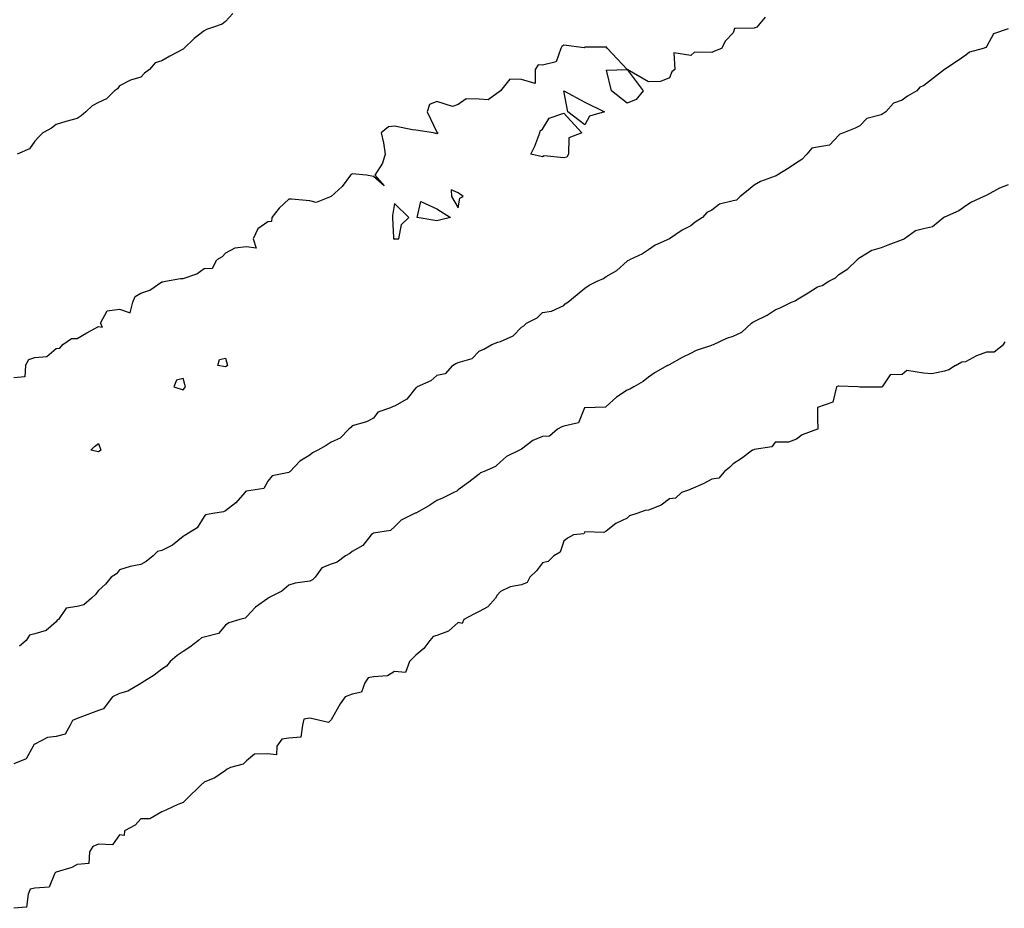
# Model space of a CAD drawing. Header units: inches. Extents: x 158323 to 160611, y 432808 to 437248.
# Tile 85 of 228: x 159386 to 159410, y 436724 to 436745. Entities that reach past the tile are written whole.
import ezdxf

# ---------------------------------------------------------------- set-up
doc = ezdxf.new("R2010")
doc.units = ezdxf.units.IN
doc.header["$MEASUREMENT"] = 0
for name, color, linetype, lineweight in [('Hoogtelijn-bestaand 5.00 M', 7, 'Continuous', 15), ('Hoogtelijn-bestaand 6.00 M', 7, 'Continuous', 15), ('Hoogtelijn-bestaand 7.00 M', 7, 'Continuous', 15), ('Hoogtelijn-bestaand 8.00 M', 7, 'Continuous', 15), ('Hoogtelijn-bestaand 9.00 M', 7, 'Continuous', 15)]:
    doc.layers.add(name, color=color, linetype=linetype, lineweight=lineweight)

msp = doc.modelspace()

# ---------------------------------------------------------------- linework, layer by layer
at = {"layer": 'Hoogtelijn-bestaand 5.00 M', "color": 252, "linetype": 'Continuous', "lineweight": 25}
for p, q in [((159409.426, 436737.574, 5), (159409.641, 436737.75, 5)), ((159409.641, 436737.75, 5), (159409.686, 436737.814, 5)), ((159408.75, 436737.349, 5), (159409.011, 436737.489, 5)), ((159409.011, 436737.489, 5), (159409.25, 436737.575, 5)), ((159409.25, 436737.575, 5), (159409.426, 436737.574, 5)), ((159408.505, 436737.25, 5), (159408.657, 436737.343, 5)), ((159408.657, 436737.343, 5), (159408.75, 436737.349, 5))]:
    msp.add_line(p, q, dxfattribs=at)
msp.add_polyline3d([(159408.505, 436737.25, 5), (159408.348, 436737.152, 5), (159408.25, 436737.115, 5), (159407.948, 436737.052, 5), (159407.75, 436737.072, 5), (159407.362, 436737.138, 5), (159407.25, 436737.039, 5), (159406.966, 436737.034, 5), (159406.779, 436736.75, 5), (159406.762, 436736.738, 5), (159406.75, 436736.737, 5), (159406.257, 436736.744, 5), (159406.25, 436736.74, 5), (159406.2, 436736.75, 5), (159405.75, 436736.762, 5), (159405.739, 436736.761, 5), (159405.695, 436736.75, 5), (159405.612, 436736.389, 5), (159405.25, 436736.257, 5), (159405.248, 436736.252, 5), (159405.245, 436736.25, 5), (159405.25, 436736, 5), (159405.257, 436735.75, 5), (159405.254, 436735.746, 5), (159405.25, 436735.745, 5), (159404.885, 436735.615, 5), (159404.75, 436735.513, 5), (159404.56, 436735.44, 5), (159404.25, 436735.438, 5), (159404.169, 436735.331, 5), (159403.75, 436735.265, 5), (159403.74, 436735.26, 5), (159403.708, 436735.25, 5), (159403.449, 436735.051, 5), (159403.25, 436734.93, 5), (159403.163, 436734.837, 5), (159403.047, 436734.75, 5), (159402.915, 436734.586, 5), (159402.75, 436734.565, 5), (159402.544, 436734.456, 5), (159402.25, 436734.33, 5), (159402.197, 436734.303, 5), (159402.034, 436734.25, 5), (159401.888, 436734.112, 5), (159401.75, 436734.1, 5), (159401.552, 436733.948, 5), (159401.25, 436733.832, 5), (159401.173, 436733.827, 5), (159400.976, 436733.75, 5), (159400.802, 436733.698, 5), (159400.75, 436733.64, 5), (159400.482, 436733.518, 5), (159400.25, 436733.336, 5), (159400.198, 436733.302, 5), (159399.75, 436733.321, 5), (159399.725, 436733.275, 5), (159399.476, 436733.25, 5), (159399.334, 436733.166, 5), (159399.25, 436733.098, 5), (159399.163, 436732.837, 5), (159399.015, 436732.75, 5), (159398.879, 436732.622, 5), (159398.75, 436732.588, 5), (159398.606, 436732.394, 5), (159398.448, 436732.25, 5), (159398.38, 436732.12, 5), (159398.25, 436732.065, 5), (159397.981, 436732.019, 5), (159397.75, 436731.905, 5), (159397.677, 436731.823, 5), (159397.635, 436731.75, 5), (159397.456, 436731.544, 5), (159397.25, 436731.433, 5), (159397.125, 436731.375, 5), (159396.885, 436731.25, 5), (159396.847, 436731.154, 5), (159396.75, 436731.172, 5), (159396.528, 436730.972, 5), (159396.25, 436730.866, 5), (159396.16, 436730.841, 5), (159396.08, 436730.75, 5), (159395.94, 436730.56, 5), (159395.75, 436730.403, 5), (159395.676, 436730.324, 5), (159395.601, 436730.25, 5), (159395.504, 436729.996, 5), (159395.25, 436730.016, 5), (159395.084, 436729.916, 5), (159394.75, 436729.891, 5), (159394.629, 436729.871, 5), (159394.548, 436729.75, 5), (159394.468, 436729.532, 5), (159394.25, 436729.484, 5), (159394.085, 436729.415, 5), (159393.962, 436729.25, 5), (159393.75, 436728.873, 5), (159393.689, 436728.811, 5), (159393.25, 436728.915, 5), (159393.107, 436728.893, 5), (159393.071, 436728.75, 5), (159393.034, 436728.466, 5), (159392.75, 436728.439, 5), (159392.584, 436728.416, 5), (159392.464, 436728.25, 5), (159392.457, 436728.043, 5), (159392.25, 436728.071, 5), (159391.941, 436728.059, 5), (159391.75, 436727.904, 5), (159391.67, 436727.83, 5), (159391.372, 436727.75, 5), (159391.294, 436727.706, 5), (159391.25, 436727.676, 5), (159391, 436727.5, 5), (159390.75, 436727.401, 5), (159390.667, 436727.333, 5), (159390.589, 436727.25, 5), (159390.416, 436727.084, 5), (159390.25, 436726.922, 5), (159390.13, 436726.87, 5), (159389.857, 436726.75, 5), (159389.788, 436726.712, 5), (159389.75, 436726.698, 5), (159389.463, 436726.537, 5), (159389.25, 436726.53, 5), (159389.117, 436726.383, 5), (159388.869, 436726.25, 5), (159388.859, 436726.141, 5), (159388.75, 436726.154, 5), (159388.579, 436725.921, 5), (159388.25, 436725.931, 5), (159388.117, 436725.883, 5), (159388.04, 436725.75, 5), (159388.024, 436725.477, 5), (159387.75, 436725.452, 5), (159387.619, 436725.381, 5), (159387.25, 436725.273, 5), (159387.233, 436725.267, 5), (159387.219, 436725.25, 5), (159387.086, 436724.914, 5), (159386.75, 436724.898, 5), (159386.632, 436724.868, 5), (159386.592, 436724.75, 5), (159386.553, 436724.447, 5), (159386.25, 436724.418, 5)], dxfattribs=at)
at = {"layer": 'Hoogtelijn-bestaand 6.00 M', "color": 252, "linetype": 'Continuous', "lineweight": 25}
for p, q in [((159405.75, 436739.401, 6), (159405.965, 436739.535, 6)), ((159405.965, 436739.535, 6), (159406.187, 436739.75, 6)), ((159405.513, 436739.25, 6), (159405.672, 436739.329, 6)), ((159405.672, 436739.329, 6), (159405.75, 436739.401, 6)), ((159405.026, 436738.974, 6), (159405.25, 436739.116, 6)), ((159405.25, 436739.116, 6), (159405.356, 436739.144, 6)), ((159405.356, 436739.144, 6), (159405.513, 436739.25, 6)), ((159404.75, 436738.803, 6), (159405.026, 436738.974, 6)), ((159404.25, 436738.57, 6), (159404.379, 436738.621, 6)), ((159404.379, 436738.621, 6), (159404.634, 436738.75, 6)), ((159404.634, 436738.75, 6), (159404.716, 436738.784, 6)), ((159404.716, 436738.784, 6), (159404.75, 436738.803, 6)), ((159403.75, 436738.293, 6), (159404.057, 436738.443, 6)), ((159404.057, 436738.443, 6), (159404.25, 436738.57, 6)), ((159403.457, 436738.043, 6), (159403.684, 436738.25, 6)), ((159403.684, 436738.25, 6), (159403.722, 436738.278, 6)), ((159403.722, 436738.278, 6), (159403.75, 436738.293, 6)), ((159403.104, 436737.896, 6), (159403.25, 436737.948, 6)), ((159403.25, 436737.948, 6), (159403.457, 436738.043, 6)), ((159402.386, 436737.614, 6), (159402.75, 436737.734, 6)), ((159402.75, 436737.734, 6), (159402.76, 436737.74, 6)), ((159402.76, 436737.74, 6), (159402.789, 436737.75, 6)), ((159402.789, 436737.75, 6), (159403.104, 436737.896, 6)), ((159401.75, 436737.278, 6), (159402.052, 436737.448, 6)), ((159402.052, 436737.448, 6), (159402.25, 436737.541, 6)), ((159402.25, 436737.541, 6), (159402.386, 436737.614, 6)), ((159401.705, 436737.25, 6), (159401.735, 436737.265, 6)), ((159401.735, 436737.265, 6), (159401.75, 436737.278, 6))]:
    msp.add_line(p, q, dxfattribs=at)
for points in [[(159409.75, 436741.528, 6), (159409.552, 436741.448, 6), (159409.25, 436741.281, 6), (159409.23, 436741.27, 6), (159409.182, 436741.25, 6), (159408.889, 436741.112, 6), (159408.75, 436741.024, 6), (159408.591, 436740.909, 6), (159408.25, 436740.761, 6), (159408.242, 436740.758, 6), (159408.234, 436740.75, 6), (159407.965, 436740.535, 6), (159407.75, 436740.484, 6), (159407.566, 436740.434, 6), (159407.301, 436740.25, 6), (159407.269, 436740.231, 6), (159407.25, 436740.221, 6), (159406.906, 436740.094, 6), (159406.75, 436740.034, 6), (159406.53, 436739.97, 6), (159406.25, 436739.799, 6), (159406.221, 436739.779, 6), (159406.187, 436739.75, 6)], [(159401.705, 436737.25, 6), (159401.411, 436737.089, 6), (159401.25, 436736.973, 6), (159401.129, 436736.871, 6), (159400.903, 436736.75, 6), (159400.809, 436736.691, 6), (159400.75, 436736.666, 6), (159400.498, 436736.502, 6), (159400.25, 436736.284, 6), (159400.234, 436736.266, 6), (159399.75, 436736.255, 6), (159399.746, 436736.254, 6), (159399.743, 436736.25, 6), (159399.6, 436735.9, 6), (159399.25, 436735.819, 6), (159399.201, 436735.799, 6), (159399.104, 436735.75, 6), (159398.915, 436735.585, 6), (159398.75, 436735.577, 6), (159398.519, 436735.481, 6), (159398.25, 436735.271, 6), (159398.237, 436735.263, 6), (159398.203, 436735.25, 6), (159397.899, 436735.102, 6), (159397.75, 436734.975, 6), (159397.633, 436734.867, 6), (159397.366, 436734.75, 6), (159397.283, 436734.717, 6), (159397.25, 436734.683, 6), (159397.005, 436734.495, 6), (159396.75, 436734.315, 6), (159396.719, 436734.281, 6), (159396.647, 436734.25, 6), (159396.382, 436734.118, 6), (159396.25, 436734.062, 6), (159396.063, 436733.937, 6), (159395.75, 436733.764, 6), (159395.74, 436733.76, 6), (159395.719, 436733.75, 6), (159395.407, 436733.593, 6), (159395.25, 436733.435, 6), (159395.152, 436733.348, 6), (159394.75, 436733.286, 6), (159394.724, 436733.276, 6), (159394.694, 436733.25, 6), (159394.503, 436732.997, 6), (159394.25, 436732.853, 6), (159394.192, 436732.808, 6), (159394.091, 436732.75, 6), (159393.896, 436732.604, 6), (159393.75, 436732.558, 6), (159393.529, 436732.471, 6), (159393.37, 436732.25, 6), (159393.313, 436732.187, 6), (159393.25, 436732.156, 6), (159392.898, 436732.102, 6), (159392.75, 436732.056, 6), (159392.581, 436731.919, 6), (159392.255, 436731.75, 6), (159392.253, 436731.747, 6), (159392.25, 436731.747, 6), (159391.959, 436731.541, 6), (159391.75, 436731.313, 6), (159391.721, 436731.279, 6), (159391.589, 436731.25, 6), (159391.331, 436731.169, 6), (159391.25, 436731.111, 6), (159391.086, 436730.914, 6), (159390.75, 436730.831, 6), (159390.687, 436730.813, 6), (159390.617, 436730.75, 6), (159390.408, 436730.592, 6), (159390.25, 436730.493, 6), (159390.107, 436730.393, 6), (159389.944, 436730.25, 6), (159389.856, 436730.144, 6), (159389.75, 436730.072, 6), (159389.567, 436729.933, 6), (159389.275, 436729.75, 6), (159389.259, 436729.741, 6), (159389.25, 436729.735, 6), (159388.948, 436729.552, 6), (159388.75, 436729.498, 6), (159388.584, 436729.416, 6), (159388.453, 436729.25, 6), (159388.366, 436729.134, 6), (159388.25, 436729.094, 6), (159387.997, 436729.003, 6), (159387.75, 436728.909, 6), (159387.639, 436728.861, 6), (159387.583, 436728.75, 6), (159387.464, 436728.536, 6), (159387.25, 436728.483, 6), (159387.042, 436728.458, 6), (159386.75, 436728.296, 6), (159386.72, 436728.28, 6), (159386.704, 436728.25, 6), (159386.544, 436727.956, 6), (159386.25, 436727.836, 6)]]:
    msp.add_polyline3d(points, dxfattribs=at)
at = {"layer": 'Hoogtelijn-bestaand 7.00 M', "color": 252, "linetype": 'Continuous', "lineweight": 25}
for p, q in [((159400.502, 436739.498, 7), (159400.75, 436739.72, 7)), ((159400.75, 436739.72, 7), (159400.764, 436739.736, 7)), ((159400.764, 436739.736, 7), (159400.805, 436739.75, 7)), ((159400.041, 436739.25, 7), (159400.19, 436739.31, 7)), ((159400.19, 436739.31, 7), (159400.25, 436739.354, 7)), ((159400.25, 436739.354, 7), (159400.502, 436739.498, 7)), ((159399.566, 436738.934, 7), (159399.75, 436739.078, 7)), ((159399.75, 436739.078, 7), (159399.847, 436739.153, 7)), ((159399.847, 436739.153, 7), (159400.041, 436739.25, 7)), ((159399.346, 436738.75, 7), (159399.566, 436738.934, 7)), ((159398.959, 436738.541, 7), (159399.25, 436738.672, 7)), ((159399.25, 436738.672, 7), (159399.286, 436738.714, 7)), ((159399.286, 436738.714, 7), (159399.346, 436738.75, 7)), ((159398.37, 436738.25, 7), (159398.618, 436738.383, 7)), ((159398.618, 436738.383, 7), (159398.75, 436738.506, 7)), ((159398.75, 436738.506, 7), (159398.959, 436738.541, 7)), ((159398.049, 436737.951, 7), (159398.25, 436738.156, 7)), ((159398.25, 436738.156, 7), (159398.308, 436738.192, 7)), ((159398.308, 436738.192, 7), (159398.37, 436738.25, 7)), ((159397.75, 436737.819, 7), (159398.049, 436737.951, 7)), ((159397.362, 436737.638, 7), (159397.547, 436737.75, 7)), ((159397.547, 436737.75, 7), (159397.694, 436737.806, 7)), ((159397.694, 436737.806, 7), (159397.75, 436737.819, 7)), ((159397.085, 436737.415, 7), (159397.25, 436737.595, 7)), ((159397.25, 436737.595, 7), (159397.362, 436737.638, 7)), ((159396.621, 436737.25, 7), (159396.701, 436737.299, 7)), ((159396.701, 436737.299, 7), (159396.75, 436737.324, 7)), ((159396.75, 436737.324, 7), (159397.085, 436737.415, 7))]:
    msp.add_line(p, q, dxfattribs=at)
for points in [[(159409.75, 436745.209, 7), (159409.404, 436745.096, 7), (159409.25, 436744.804, 7), (159409.227, 436744.773, 7), (159409.165, 436744.75, 7), (159408.836, 436744.664, 7), (159408.75, 436744.594, 7), (159408.55, 436744.45, 7), (159408.25, 436744.253, 7), (159408.248, 436744.252, 7), (159408.246, 436744.25, 7), (159407.967, 436744.033, 7), (159407.75, 436743.862, 7), (159407.669, 436743.831, 7), (159407.596, 436743.75, 7), (159407.377, 436743.623, 7), (159407.25, 436743.53, 7), (159407.046, 436743.454, 7), (159406.862, 436743.25, 7), (159406.794, 436743.206, 7), (159406.75, 436743.181, 7), (159406.411, 436743.089, 7), (159406.25, 436742.921, 7), (159406.139, 436742.861, 7), (159405.859, 436742.75, 7), (159405.774, 436742.726, 7), (159405.75, 436742.698, 7), (159405.534, 436742.466, 7), (159405.25, 436742.417, 7), (159405.112, 436742.388, 7), (159404.993, 436742.25, 7), (159404.874, 436742.127, 7), (159404.75, 436742.043, 7), (159404.575, 436741.925, 7), (159404.29, 436741.75, 7), (159404.266, 436741.734, 7), (159404.25, 436741.729, 7), (159403.898, 436741.602, 7), (159403.75, 436741.518, 7), (159403.604, 436741.396, 7), (159403.416, 436741.25, 7), (159403.335, 436741.165, 7), (159403.25, 436741.145, 7), (159402.93, 436741.07, 7), (159402.75, 436740.923, 7), (159402.632, 436740.868, 7), (159402.53, 436740.75, 7), (159402.357, 436740.643, 7), (159402.25, 436740.551, 7), (159402.044, 436740.456, 7), (159401.75, 436740.25, 7), (159401.406, 436740.094, 7), (159401.25, 436739.984, 7), (159401.11, 436739.89, 7), (159400.805, 436739.75, 7)], [(159396.621, 436737.25, 7), (159396.442, 436737.058, 7), (159396.25, 436737.014, 7), (159396.107, 436736.893, 7), (159395.782, 436736.75, 7), (159395.767, 436736.734, 7), (159395.75, 436736.723, 7), (159395.541, 436736.459, 7), (159395.25, 436736.291, 7), (159395.218, 436736.282, 7), (159395.15, 436736.25, 7), (159394.854, 436736.146, 7), (159394.75, 436736.008, 7), (159394.583, 436735.917, 7), (159394.25, 436735.823, 7), (159394.216, 436735.785, 7), (159394.165, 436735.75, 7), (159393.963, 436735.537, 7), (159393.75, 436735.441, 7), (159393.636, 436735.364, 7), (159393.436, 436735.25, 7), (159393.31, 436735.19, 7), (159393.25, 436735.135, 7), (159393.008, 436734.992, 7), (159392.782, 436734.75, 7), (159392.765, 436734.735, 7), (159392.75, 436734.725, 7), (159392.355, 436734.645, 7), (159392.25, 436734.516, 7), (159392.159, 436734.341, 7), (159391.75, 436734.279, 7), (159391.727, 436734.273, 7), (159391.707, 436734.25, 7), (159391.497, 436734.003, 7), (159391.25, 436733.82, 7), (159391.205, 436733.795, 7), (159390.95, 436733.75, 7), (159390.782, 436733.718, 7), (159390.75, 436733.682, 7), (159390.587, 436733.413, 7), (159390.315, 436733.25, 7), (159390.278, 436733.222, 7), (159390.25, 436733.207, 7), (159389.998, 436733.003, 7), (159389.75, 436732.88, 7), (159389.646, 436732.855, 7), (159389.54, 436732.75, 7), (159389.38, 436732.62, 7), (159389.25, 436732.545, 7), (159388.999, 436732.501, 7), (159388.75, 436732.419, 7), (159388.673, 436732.327, 7), (159388.551, 436732.25, 7), (159388.415, 436732.085, 7), (159388.25, 436731.931, 7), (159388.172, 436731.828, 7), (159388.087, 436731.75, 7), (159387.908, 436731.592, 7), (159387.75, 436731.552, 7), (159387.485, 436731.515, 7), (159387.302, 436731.25, 7), (159387.272, 436731.228, 7), (159387.25, 436731.19, 7), (159387.017, 436730.983, 7), (159386.75, 436730.91, 7), (159386.623, 436730.877, 7), (159386.538, 436730.75, 7), (159386.381, 436730.619, 7)]]:
    msp.add_polyline3d(points, dxfattribs=at)
at = {"layer": 'Hoogtelijn-bestaand 8.00 M', "color": 252, "linetype": 'Continuous', "lineweight": 25}
for p, q in [((159390.577, 436739.423, 8), (159390.75, 436739.547, 8)), ((159390.75, 436739.547, 8), (159390.947, 436739.553, 8)), ((159390.947, 436739.553, 8), (159391.045, 436739.75, 8)), ((159389.833, 436739.25, 8), (159390.192, 436739.308, 8)), ((159390.192, 436739.308, 8), (159390.25, 436739.311, 8)), ((159390.25, 436739.311, 8), (159390.577, 436739.423, 8)), ((159389.463, 436739.037, 8), (159389.75, 436739.234, 8)), ((159389.75, 436739.234, 8), (159389.768, 436739.232, 8)), ((159389.768, 436739.232, 8), (159389.833, 436739.25, 8)), ((159389.061, 436738.75, 8), (159389.119, 436738.881, 8)), ((159389.119, 436738.881, 8), (159389.25, 436738.963, 8)), ((159389.25, 436738.963, 8), (159389.463, 436739.037, 8)), ((159389, 436738.5, 8), (159389.061, 436738.75, 8)), ((159388.299, 436738.25, 8), (159388.458, 436738.542, 8)), ((159388.458, 436738.542, 8), (159388.75, 436738.583, 8)), ((159388.75, 436738.583, 8), (159389, 436738.5, 8)), ((159387.976, 436738.024, 8), (159388.25, 436738.175, 8)), ((159388.25, 436738.175, 8), (159388.341, 436738.159, 8)), ((159388.299, 436738.25, 8), (159388.341, 436738.159, 8)), ((159387.75, 436737.891, 8), (159387.976, 436738.024, 8)), ((159387.339, 436737.661, 8), (159387.406, 436737.75, 8)), ((159387.406, 436737.75, 8), (159387.609, 436737.891, 8)), ((159387.609, 436737.891, 8), (159387.75, 436737.891, 8)), ((159386.606, 436737.394, 8), (159386.75, 436737.443, 8)), ((159386.75, 436737.443, 8), (159387.031, 436737.469, 8)), ((159387.031, 436737.469, 8), (159387.25, 436737.654, 8)), ((159387.25, 436737.654, 8), (159387.339, 436737.661, 8)), ((159386.526, 436737.25, 8), (159386.606, 436737.394, 8)), ((159391.07, 436737.25, 8), (159391.109, 436737.391, 8)), ((159391.109, 436737.391, 8), (159391.25, 436737.423, 8)), ((159391.25, 436737.423, 8), (159391.302, 436737.25, 8))]:
    msp.add_line(p, q, dxfattribs=at)
for points in [[(159404.013, 436745.487, 8), (159403.816, 436745.25, 8), (159403.763, 436745.237, 8), (159403.75, 436745.229, 8), (159403.282, 436745.219, 8), (159403.25, 436745.122, 8), (159403.072, 436744.928, 8), (159402.979, 436744.75, 8), (159402.812, 436744.688, 8), (159402.75, 436744.656, 8), (159402.339, 436744.661, 8), (159402.25, 436744.583, 8), (159401.853, 436744.647, 8), (159401.877, 436744.25, 8), (159401.806, 436744.194, 8), (159401.75, 436744.057, 8), (159401.532, 436743.968, 8), (159401.25, 436743.958, 8), (159400.75, 436744.25, 8), (159401.122, 436743.75, 8), (159400.958, 436743.543, 8), (159400.75, 436743.456, 8), (159400.381, 436743.75, 8), (159400.263, 436744.237, 8), (159400.75, 436744.25, 8), (159400.286, 436744.75, 8), (159400.25, 436744.789, 8), (159400.224, 436744.776, 8), (159399.75, 436744.776, 8), (159399.733, 436744.767, 8), (159399.25, 436744.823, 8), (159399.204, 436744.796, 8), (159399.182, 436744.75, 8), (159399.07, 436744.43, 8), (159398.75, 436744.35, 8), (159398.642, 436744.358, 8), (159398.576, 436744.25, 8), (159398.576, 436743.924, 8), (159398.25, 436744.016, 8), (159397.976, 436744.024, 8), (159397.75, 436743.75, 8), (159397.463, 436743.537, 8), (159397.25, 436743.55, 8), (159396.944, 436743.556, 8), (159396.75, 436743.422, 8), (159396.622, 436743.378, 8), (159396.25, 436743.496, 8), (159396.073, 436743.427, 8), (159396.017, 436743.25, 8), (159396.25, 436742.767, 8), (159396.271, 436742.75, 8), (159396.261, 436742.739, 8), (159396.25, 436742.731, 8), (159396.167, 436742.75, 8), (159395.75, 436742.818, 8), (159395.677, 436742.823, 8), (159395.25, 436742.913, 8), (159395.104, 436742.896, 8), (159394.932, 436742.75, 8), (159394.985, 436742.515, 8), (159395.025, 436742.25, 8), (159394.961, 436742.039, 8), (159394.781, 436741.75, 8), (159395, 436741.5, 8), (159394.75, 436741.725, 8), (159394.583, 436741.75, 8), (159394.25, 436741.787, 8), (159394.232, 436741.768, 8), (159394.206, 436741.75, 8), (159394.013, 436741.487, 8), (159393.75, 436741.25, 8), (159393.395, 436741.105, 8), (159393.25, 436741.143, 8), (159392.816, 436741.184, 8), (159392.75, 436741.182, 8), (159392.525, 436740.975, 8), (159392.35, 436740.75, 8), (159392.341, 436740.659, 8), (159392.25, 436740.653, 8), (159392.018, 436740.482, 8), (159391.906, 436740.25, 8), (159391.977, 436740.023, 8), (159391.75, 436740.058, 8), (159391.471, 436740.029, 8), (159391.25, 436739.911, 8), (159391.176, 436739.824, 8), (159391.045, 436739.75, 8)], [(159386.526, 436737.25, 8), (159386.513, 436736.987, 8), (159386.25, 436736.958, 8)], [(159391.302, 436737.25, 8), (159391.268, 436737.232, 8), (159391.25, 436737.221, 8), (159391.07, 436737.25, 8)]]:
    msp.add_polyline3d(points, dxfattribs=at)
for points in [[(159399.25, 436743.75, 8), (159399.75, 436743.482, 8), (159400.214, 436743.25, 8), (159399.855, 436743.145, 8), (159399.75, 436742.94, 8), (159399.344, 436743.25, 8)], [(159398.472, 436742.25, 8), (159398.562, 436742.438, 8), (159398.681, 436742.75, 8), (159398.695, 436742.805, 8), (159398.75, 436742.837, 8), (159398.901, 436743.099, 8), (159399.25, 436743.218, 8), (159399.673, 436742.75, 8), (159399.367, 436742.634, 8), (159399.358, 436742.25, 8), (159399.325, 436742.175, 8), (159399.25, 436742.159, 8), (159398.789, 436742.211, 8), (159398.75, 436742.188, 8)], [(159396.59, 436741.41, 8), (159396.596, 436741.25, 8), (159396.75, 436740.983, 8), (159396.791, 436741.209, 8), (159396.868, 436741.25, 8), (159396.75, 436741.339, 8)], [(159395.203, 436740.798, 8), (159395.203, 436740.75, 8), (159395.225, 436740.275, 8), (159395.228, 436740.25, 8), (159395.25, 436740.243, 8), (159395.255, 436740.245, 8), (159395.35, 436740.25, 8), (159395.417, 436740.583, 8), (159395.583, 436740.75, 8), (159395.25, 436741.083, 8)], [(159395.786, 436740.75, 8), (159395.868, 436741.132, 8), (159396.25, 436740.96, 8), (159396.575, 436740.75, 8), (159396.311, 436740.689, 8), (159396.25, 436740.671, 8)], [(159390.031, 436736.75, 8), (159390.25, 436736.678, 8), (159390.282, 436736.718, 8), (159390.307, 436736.75, 8), (159390.25, 436736.945, 8), (159390.098, 436736.902, 8)], [(159388.067, 436735.25, 8), (159388.159, 436735.341, 8), (159388.25, 436735.406, 8), (159388.31, 436735.25, 8), (159388.274, 436735.226, 8), (159388.25, 436735.208, 8)]]:
    msp.add_polyline3d(points, close=True, dxfattribs=at)
at = {"layer": 'Hoogtelijn-bestaand 9.00 M', "color": 252, "linetype": 'Continuous', "lineweight": 25}
msp.add_polyline3d([(159391.426, 436745.574, 9), (159391.25, 436745.384, 9), (159391.176, 436745.324, 9), (159390.971, 436745.25, 9), (159390.802, 436745.198, 9), (159390.75, 436745.162, 9), (159390.512, 436744.988, 9), (159390.272, 436744.75, 9), (159390.26, 436744.74, 9), (159390.25, 436744.735, 9), (159389.937, 436744.563, 9), (159389.75, 436744.457, 9), (159389.588, 436744.412, 9), (159389.458, 436744.25, 9), (159389.338, 436744.162, 9), (159389.25, 436744.07, 9), (159389.004, 436743.996, 9), (159388.75, 436743.864, 9), (159388.704, 436743.796, 9), (159388.632, 436743.75, 9), (159388.439, 436743.561, 9), (159388.25, 436743.475, 9), (159388.105, 436743.395, 9), (159387.954, 436743.25, 9), (159387.842, 436743.158, 9), (159387.75, 436743.095, 9), (159387.482, 436743.018, 9), (159387.25, 436742.953, 9), (159387.138, 436742.862, 9), (159386.933, 436742.75, 9), (159386.842, 436742.658, 9), (159386.75, 436742.555, 9), (159386.621, 436742.379, 9), (159386.33, 436742.25, 9)], dxfattribs=at)

doc.saveas('drawing.dxf')
